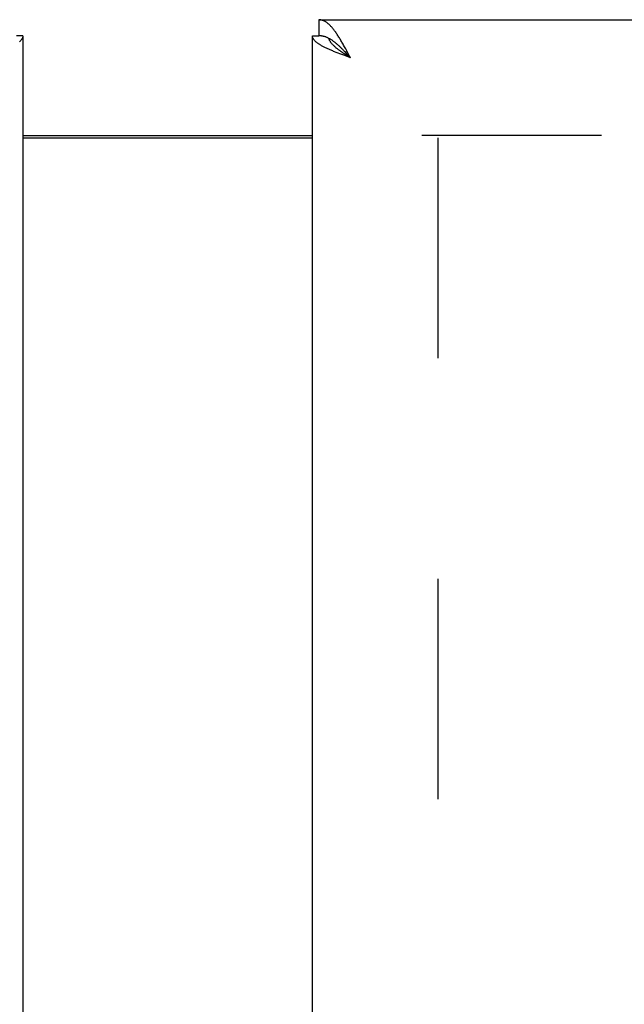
# Model space of a CAD drawing. Header units: inches. Extents: x 0 to 260, y 0 to 168.
# Tile 73 of 95: x 82.56 to 86.48, y 111.29 to 117.67. Entities that reach past the tile are written whole.
import ezdxf

# ---------------------------------------------------------------- set-up
doc = ezdxf.new("R2010")
doc.units = ezdxf.units.IN
doc.header["$LTSCALE"] = 14.290393
doc.header["$MEASUREMENT"] = 0
doc.linetypes.add('HIDDEN', pattern=[0.2, 0.1, -0.1])
doc.layers.get('0').update_dxf_attribs({"linetype": 'CONTINUOUS'})
doc.layers.add('DEFAULT_2', color=8, linetype='HIDDEN')
doc.layers.add('DIMENSIONS', color=7, linetype='CONTINUOUS')
doc.styles.get("Standard").update_dxf_attribs({"font": 'arial.ttf'})
doc.dimstyles.new('DIMSTYLE_1', dxfattribs={"dimtxt": 1.146288, "dimasz": 1.528384, "dimexe": 0.09, "dimexo": 0.07, "dimgap": 0.0375, "dimtad": 0, "dimtih": 1, "dimtoh": 1, "dimzin": 4, "dimdsep": 46, "dimtxsty": 'Standard', "dimblk": '_FILLED', "dimblk1": '_FILLED', "dimblk2": '_FILLED', "dimcen": 0.09, "dimazin": 1, "dimtfac": 1, "dimtofl": 0, "dimtmove": 0, "dimatfit": 3, "dimldrblk": '_FILLED', "dimfxl": 1, "dimtolj": 1, "dimtzin": 4, "dimarcsym": 0})

# ---------------------------------------------------------------- blocks, each defined once
blk = doc.blocks.new('_FILLED')
at = {"color": 0, "linetype": 'ByBlock'}
blk.add_solid([(0, 0), (-1, 0.2), (-1, -0.2)], dxfattribs=at)
blk = doc.blocks.new('*D13')
at = {"layer": 'DIMENSIONS', "color": 2, "linetype": 'Continuous'}
for p, q in [((78.955, 94.312), (76.0215, 94.312)), ((82.58, 94.312), (85.6367, 94.312))]:
    blk.add_line(p, q, dxfattribs=at)
at = {"layer": 'DIMENSIONS', "color": 2, "linetype": 'Continuous', "xscale": 1.5283842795, "yscale": 1.5283842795, "zscale": 1.5283842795}
blk.add_blockref('_FILLED', (78.955, 94.312), dxfattribs=at)
at = {"layer": 'DIMENSIONS', "color": 2, "linetype": 'Continuous', "xscale": 1.5283842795, "yscale": 1.5283842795, "zscale": 1.5283842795, "rotation": 180}
blk.add_blockref('_FILLED', (82.58, 94.312), dxfattribs=at)
at = {"layer": 'DIMENSIONS', "color": 2, "linetype": 'Continuous', "insert": (75.4483, 94.8852), "char_height": 1.14629, "width": 3.115006, "attachment_point": 3, "line_spacing_factor": 0.9}
blk.add_mtext('3.63', dxfattribs=at)

msp = doc.modelspace()

# ---------------------------------------------------------------- linework, layer by layer
at = {"color": 7, "linetype": 'Continuous'}
for p, q in [((84.497, 117.6696), (84.497, 117.5656)), ((82.58, 117.5656), (82.538, 117.5656)), ((84.455, 117.5656), (84.497, 117.5656)), ((84.664, 117.4635), (84.6572, 117.4706)), ((84.6708, 117.4563), (84.664, 117.4635)), ((84.6758, 117.4395), (84.6674, 117.445)), ((84.6776, 117.449), (84.6708, 117.4563)), ((84.6843, 117.434), (84.6758, 117.4395)), ((84.6878, 117.438), (84.6776, 117.449)), ((84.7015, 117.4231), (84.6843, 117.434)), ((84.7015, 117.4231), (84.6878, 117.438)), ((82.58, 116.9196), (84.455, 116.9196))]:
    msp.add_line(p, q, dxfattribs=at)
at = {"color": 3, "linetype": 'Continuous'}
for p, q in [((84.497, 117.6696), (119.1005, 117.6696)), ((82.58, 117.5656), (82.58, 47.2736)), ((84.455, 47.2736), (84.455, 117.5656)), ((84.664, 117.4931), (84.6572, 117.5053)), ((84.6708, 117.4806), (84.664, 117.4931)), ((84.6217, 117.453), (84.61, 117.4576)), ((84.6336, 117.4484), (84.6217, 117.453)), ((84.6457, 117.4438), (84.6336, 117.4484)), ((84.658, 117.4392), (84.6457, 117.4438)), ((84.6765, 117.4323), (84.658, 117.4392)), ((84.6776, 117.468), (84.6708, 117.4806)), ((84.7015, 117.4231), (84.6765, 117.4323)), ((84.6878, 117.4488), (84.6776, 117.468)), ((84.7015, 117.4231), (84.6878, 117.4488)), ((82.58, 116.9046), (84.455, 116.9046))]:
    msp.add_line(p, q, dxfattribs=at)
for points in [[(84.6231, 117.5627), (84.6197, 117.568), (84.6163, 117.5731), (84.6128, 117.5782), (84.6094, 117.5832), (84.606, 117.588), (84.6026, 117.5928), (84.5992, 117.5974), (84.5958, 117.6019), (84.5924, 117.6063), (84.589, 117.6105), (84.5856, 117.6146), (84.5822, 117.6186), (84.5788, 117.6225), (84.5754, 117.6262), (84.5719, 117.6298), (84.5685, 117.6332), (84.5651, 117.6365), (84.5617, 117.6397), (84.5583, 117.6427), (84.5549, 117.6456), (84.5515, 117.6483), (84.5481, 117.6508), (84.5447, 117.6532), (84.5413, 117.6554), (84.5379, 117.6575), (84.5345, 117.6594), (84.531, 117.6612), (84.5276, 117.6628), (84.5242, 117.6642), (84.5208, 117.6654), (84.5174, 117.6665), (84.514, 117.6675), (84.5106, 117.6682), (84.5072, 117.6688), (84.5038, 117.6692), (84.5004, 117.6695), (84.497, 117.6696)], [(82.58, 117.5656), (82.5799, 117.5633), (82.5796, 117.561), (82.5792, 117.5587), (82.5787, 117.5564), (82.578, 117.5541), (82.5771, 117.5518), (82.5761, 117.5495), (82.5749, 117.5472), (82.5736, 117.5449), (82.5721, 117.5426), (82.5704, 117.5403), (82.5687, 117.538), (82.5667, 117.5357), (82.5646, 117.5334), (82.5624, 117.5311), (82.56, 117.5288), (82.5574, 117.5265)], [(84.5606, 117.4782), (84.5556, 117.4805), (84.5506, 117.4828), (84.5457, 117.4851), (84.5409, 117.4874), (84.5362, 117.4897), (84.5316, 117.492), (84.5272, 117.4943), (84.5228, 117.4966), (84.5186, 117.4989), (84.5144, 117.5012), (84.5104, 117.5035), (84.5065, 117.5058), (84.5028, 117.5081), (84.4991, 117.5104), (84.4956, 117.5127), (84.4923, 117.515), (84.489, 117.5173), (84.4859, 117.5196), (84.483, 117.5219), (84.4801, 117.5242), (84.4775, 117.5265), (84.4749, 117.5288), (84.4725, 117.5311), (84.4703, 117.5334), (84.4682, 117.5357), (84.4663, 117.538), (84.4645, 117.5403), (84.4628, 117.5426), (84.4613, 117.5449), (84.46, 117.5472), (84.4588, 117.5495), (84.4578, 117.5518), (84.4569, 117.5541), (84.4562, 117.5564), (84.4557, 117.5587), (84.4553, 117.561), (84.455, 117.5633), (84.455, 117.5656)], [(84.6572, 117.5053), (84.6537, 117.5114), (84.6503, 117.5174), (84.6469, 117.5233), (84.6435, 117.5292), (84.6401, 117.535), (84.6367, 117.5407), (84.6333, 117.5463), (84.6299, 117.5519), (84.6265, 117.5573), (84.6231, 117.5627)], [(84.61, 117.4576), (84.5985, 117.4621), (84.5929, 117.4644), (84.5873, 117.4667), (84.5818, 117.469), (84.5764, 117.4713), (84.5711, 117.4736), (84.5658, 117.4759), (84.5606, 117.4782)]]:
    msp.add_lwpolyline(points, dxfattribs=at)
at = {"color": 7, "linetype": 'Continuous'}
for points in [[(84.5617, 117.5483), (84.5583, 117.55), (84.5549, 117.5517), (84.5515, 117.5533), (84.5481, 117.5547), (84.5447, 117.5561), (84.5413, 117.5574), (84.5379, 117.5586), (84.5345, 117.5597), (84.531, 117.5607), (84.5276, 117.5616), (84.5242, 117.5625), (84.5208, 117.5632), (84.5174, 117.5638), (84.514, 117.5644), (84.5106, 117.5648), (84.5072, 117.5651), (84.5038, 117.5654), (84.5004, 117.5655), (84.497, 117.5656)], [(84.6674, 117.445), (84.6591, 117.4505), (84.655, 117.4532), (84.6509, 117.456), (84.6469, 117.4587), (84.643, 117.4614), (84.6391, 117.4642), (84.6352, 117.4669), (84.6315, 117.4697), (84.6277, 117.4724), (84.6241, 117.4751), (84.6205, 117.4779), (84.617, 117.4806), (84.6136, 117.4834), (84.6102, 117.4861), (84.607, 117.4888), (84.6038, 117.4916), (84.6007, 117.4943), (84.5977, 117.4971), (84.5948, 117.4998), (84.592, 117.5025), (84.5893, 117.5053), (84.5867, 117.508), (84.5842, 117.5108), (84.5818, 117.5135), (84.5795, 117.5162), (84.5773, 117.519), (84.5753, 117.5217), (84.5733, 117.5245), (84.5715, 117.5272), (84.5698, 117.53), (84.5682, 117.5327), (84.5668, 117.5354), (84.5654, 117.5382), (84.5642, 117.5409), (84.5631, 117.5437), (84.5621, 117.5464), (84.5615, 117.5484)], [(84.6572, 117.4706), (84.6537, 117.4741), (84.6503, 117.4776), (84.6469, 117.481), (84.6435, 117.4844), (84.6401, 117.4878), (84.6367, 117.4911), (84.6333, 117.4943), (84.6299, 117.4975), (84.6265, 117.5007), (84.6231, 117.5038), (84.6197, 117.5068), (84.6163, 117.5098), (84.6128, 117.5128), (84.6094, 117.5156), (84.606, 117.5184), (84.6026, 117.5212), (84.5992, 117.5238), (84.5958, 117.5264), (84.5924, 117.529), (84.589, 117.5314), (84.5856, 117.5338), (84.5822, 117.5361), (84.5788, 117.5384), (84.5754, 117.5405), (84.5719, 117.5426), (84.5685, 117.5446), (84.5651, 117.5465), (84.5617, 117.5483)]]:
    msp.add_lwpolyline(points, dxfattribs=at)
at = {"layer": 'DEFAULT_2', "color": 8, "linetype": 'HIDDEN'}
for p, q in [((117.7675, 116.9196), (85.1635, 116.9196)), ((85.2675, 116.9046), (85.2675, 47.9346))]:
    msp.add_line(p, q, dxfattribs=at)

# ---------------------------------------------------------------- dimensions: what is measured, and where the dimension line sits
at = {"layer": 'DIMENSIONS', "color": 2, "linetype": 'Continuous'}
dim = msp.add_linear_dim(base=(82.5799576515, 94.3120273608), p1=(78.9549576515, 116.5445759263), p2=(82.5799576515, 47.2735759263), dimstyle='DIMSTYLE_1', dxfattribs=at)
dim.commit()
dim.dimension.update_dxf_attribs({"geometry": '*D13', "text_midpoint": (73.8893380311, 94.3056338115), "dimtype": 160})

doc.saveas('drawing.dxf')
